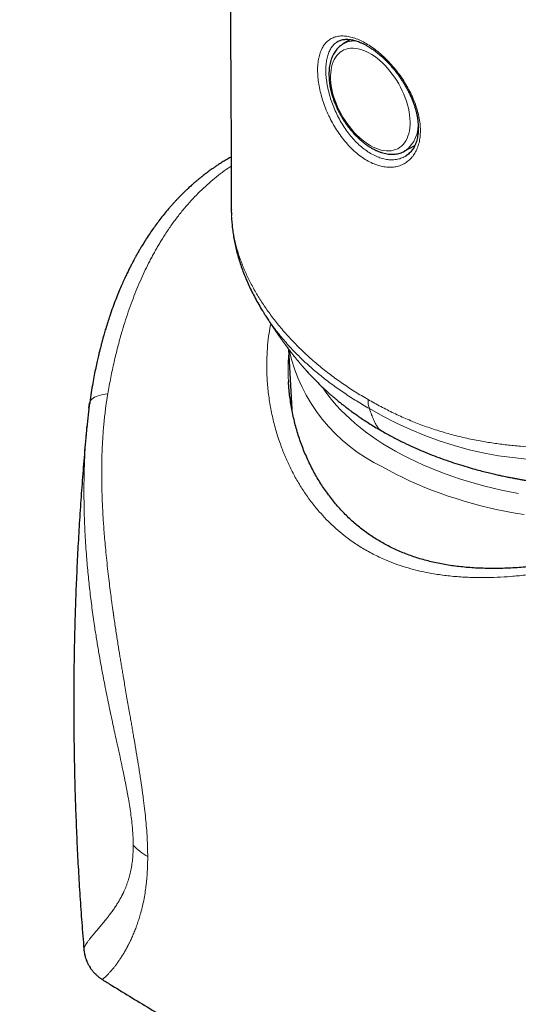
# Model space of a CAD drawing. Header units: millimetres. Extents: x 8 to 976, y 12 to 975.
# Tile 163 of 256: x 800 to 818, y 332 to 368. Entities that reach past the tile are written whole.
import ezdxf

# ---------------------------------------------------------------- set-up
doc = ezdxf.new("R2010")
doc.units = ezdxf.units.MM

msp = doc.modelspace()

# ---------------------------------------------------------------- linework, layer by layer
at = {"color": 7, "linetype": 'Continuous', "lineweight": 30}
for p, q in [((811.98, 367.055), (811.713, 366.897)), ((813.94, 363.039), (814.301, 363.242)), ((813.944, 363.041), (813.94, 363.039)), ((813.953, 362.848), (813.959, 362.852)), ((807.685, 360.927), (807.685, 360.918)), ((808.873, 357.177), (808.87, 357.181)), ((809.749, 355.898), (809.865, 353.728)), ((809.744, 354.734), (809.744, 354.723)), ((802.552, 353.772), (802.572, 353.934)), ((802.572, 353.934), (802.578, 353.972)), ((802.474, 353.071), (802.478, 353.11)), ((803.036, 333.176), (803.036, 333.176))]:
    msp.add_line(p, q, dxfattribs=at)
at = {"color": 252, "linetype": 'Continuous', "lineweight": 0, "flags": 128}
for points in [[(812.694, 363.236), (812.792, 363.183), (812.891, 363.138), (812.988, 363.101), (813.084, 363.073), (813.179, 363.053), (813.271, 363.043), (813.36, 363.041), (813.446, 363.048), (813.528, 363.063), (813.607, 363.088), (813.681, 363.121), (813.75, 363.162), (813.814, 363.212), (813.873, 363.27), (813.927, 363.335), (813.974, 363.408), (814.016, 363.488), (814.051, 363.574), (814.079, 363.667), (814.101, 363.766), (814.117, 363.87), (814.125, 363.979), (814.127, 364.092), (814.122, 364.209), (814.11, 364.33), (814.091, 364.453), (814.066, 364.578), (814.034, 364.704), (813.996, 364.832), (813.951, 364.96), (813.901, 365.087), (813.844, 365.213), (813.783, 365.338), (813.716, 365.461), (813.644, 365.581), (813.568, 365.698), (813.487, 365.811), (813.403, 365.92), (813.316, 366.023), (813.225, 366.122), (813.132, 366.214), (813.037, 366.3), (812.94, 366.38), (812.842, 366.452), (812.743, 366.517), (812.644, 366.574), (812.545, 366.623), (812.447, 366.664), (812.35, 366.696), (812.255, 366.72), (812.162, 366.735), (812.072, 366.742), (811.984, 366.739), (811.9, 366.728), (811.819, 366.708), (811.743, 366.679), (811.671, 366.642), (811.604, 366.596), (811.543, 366.542), (811.486, 366.481), (811.436, 366.412), (811.391, 366.335), (811.353, 366.252), (811.321, 366.162), (811.296, 366.066), (811.277, 365.965), (811.265, 365.858), (811.26, 365.747), (811.262, 365.632), (811.27, 365.513), (811.286, 365.391), (811.308, 365.267), (811.336, 365.141), (811.372, 365.014), (811.413, 364.887), (811.46, 364.759), (811.514, 364.632), (811.573, 364.506), (811.637, 364.382), (811.706, 364.26), (811.781, 364.142), (811.859, 364.027), (811.941, 363.916), (812.027, 363.81), (812.117, 363.709), (812.208, 363.613), (812.303, 363.524), (812.399, 363.441), (812.496, 363.365), (812.595, 363.297), (812.694, 363.236)], [(810.968, 354.524), (811.067, 354.379), (811.195, 354.207), (811.332, 354.037), (811.478, 353.869), (811.632, 353.703), (811.794, 353.541), (811.964, 353.381), (812.143, 353.224), (812.329, 353.07), (812.523, 352.919), (812.725, 352.772), (812.934, 352.628), (813.15, 352.488), (813.373, 352.351), (813.603, 352.219), (813.839, 352.09), (814.082, 351.965), (814.332, 351.844), (814.587, 351.728), (814.848, 351.616), (815.114, 351.509), (815.386, 351.406), (815.663, 351.307), (815.945, 351.213), (816.231, 351.125), (816.522, 351.041), (816.817, 350.962), (817.116, 350.887), (817.418, 350.818), (817.724, 350.755), (818.033, 350.696)], [(802.578, 353.972), (802.579, 353.977), (802.596, 354.019), (802.622, 354.059), (802.658, 354.097), (802.703, 354.132), (802.756, 354.165), (802.818, 354.194), (802.887, 354.22), (802.964, 354.242), (803.047, 354.261), (803.136, 354.276), (803.23, 354.286)], [(818.337, 351.937), (817.82, 351.988), (817.313, 352.058), (816.815, 352.147), (816.257, 352.272), (815.712, 352.421), (815.178, 352.591), (814.659, 352.782), (814.139, 352.999), (813.633, 353.235), (813.14, 353.487), (812.66, 353.754), (812.66, 353.754), (812.66, 353.754)], [(818.239, 349.934), (817.921, 349.988), (817.605, 350.047), (817.292, 350.112), (816.983, 350.181), (816.677, 350.256), (816.375, 350.336), (816.077, 350.42), (815.783, 350.51), (815.494, 350.604), (815.21, 350.703), (814.93, 350.807), (814.656, 350.915), (814.388, 351.027), (814.125, 351.145), (813.868, 351.266), (813.617, 351.391), (813.372, 351.521), (813.134, 351.655)]]:
    msp.add_lwpolyline(points, dxfattribs=at)
at = {"color": 252, "linetype": 'Continuous', "lineweight": 0}
for centre, radius, start, end in [((812.126, 366.17), 0.836, 84.9613, 119.5494), ((813.271, 363.971), 1.148, 305.9191, 8.1345), ((815.772, 357.217), 6.156, 192.6168, 244.6274), ((813.63, 354.07), 1.02, 179.2782, 198.0153), ((805.758, 339.515), 2.197, 222.7934, 240.2775)]:
    msp.add_arc(centre, radius, start, end, dxfattribs=at)
at = {"color": 7, "linetype": 'Continuous', "lineweight": 30}
for points, knots in [([(800.054, 458.838), (800.082, 458.703), (800.141, 458.423), (800.227, 458.006), (800.306, 457.62), (800.376, 457.28), (800.436, 456.983), (800.494, 456.694), (800.552, 456.405), (800.617, 456.075), (800.691, 455.702), (800.773, 455.281), (800.862, 454.823), (800.958, 454.324), (801.06, 453.784), (801.166, 453.222), (801.274, 452.637), (801.385, 452.031), (801.496, 451.414), (801.608, 450.788), (801.72, 450.154), (801.833, 449.499), (801.948, 448.825), (802.068, 448.115), (802.192, 447.369), (802.32, 446.586), (802.449, 445.779), (802.579, 444.95), (802.711, 444.096), (802.842, 443.237), (802.971, 442.371), (803.098, 441.501), (803.225, 440.61), (803.353, 439.697), (803.482, 438.763), (803.61, 437.806), (803.739, 436.829), (803.867, 435.829), (803.995, 434.807), (804.123, 433.77), (804.248, 432.717), (804.373, 431.652), (804.495, 430.573), (804.637, 429.293), (804.796, 427.807), (804.97, 426.11), (805.14, 424.39), (805.304, 422.645), (805.463, 420.877), (805.626, 418.977), (805.792, 416.94), (805.959, 414.764), (806.118, 412.555), (806.264, 410.394), (806.398, 408.283), (806.521, 406.226), (806.637, 404.143), (806.747, 402.033), (806.85, 399.896), (806.948, 397.733), (807.039, 395.544), (807.128, 393.222), (807.213, 390.763), (807.294, 388.165), (807.367, 385.534), (807.432, 382.868), (807.489, 380.169), (807.538, 377.437), (807.579, 374.75), (807.611, 372.111), (807.637, 369.52), (807.657, 366.903), (807.672, 364.259), (807.679, 362.261), (807.681, 361.144), (807.681, 360.918)], [0, 0, 0, 0, 0.004554, 0.009415, 0.014008, 0.017489, 0.020799, 0.023951, 0.027145, 0.030444, 0.034925, 0.039587, 0.04443, 0.050154, 0.056112, 0.062305, 0.068732, 0.075394, 0.082291, 0.089008, 0.095935, 0.10307, 0.110414, 0.117968, 0.126207, 0.134682, 0.143393, 0.152339, 0.16152, 0.170938, 0.180033, 0.189338, 0.198853, 0.208578, 0.218514, 0.228659, 0.239014, 0.24958, 0.260356, 0.271343, 0.282338, 0.293528, 0.304826, 0.316208, 0.333633, 0.351253, 0.369068, 0.387077, 0.405282, 0.423681, 0.445615, 0.467818, 0.490291, 0.513032, 0.533562, 0.554306, 0.575261, 0.596428, 0.617806, 0.639393, 0.66119, 0.683194, 0.708596, 0.734266, 0.760203, 0.786405, 0.812869, 0.839594, 0.866577, 0.891536, 0.916707, 0.942087, 0.967676, 0.99347, 1, 1, 1, 1]), ([(811.526, 366.986), (811.53, 366.988), (811.553, 367.003), (811.6, 367.023), (811.666, 367.045), (811.736, 367.059), (811.809, 367.066), (811.886, 367.065), (811.965, 367.058), (812.047, 367.045), (812.131, 367.024), (812.218, 366.997), (812.308, 366.963), (812.401, 366.922), (812.496, 366.875), (812.593, 366.821), (812.692, 366.76), (812.791, 366.692), (812.892, 366.619), (812.992, 366.539), (813.091, 366.454), (813.19, 366.364), (813.287, 366.269), (813.381, 366.169), (813.473, 366.066), (813.563, 365.959), (813.65, 365.848), (813.735, 365.733), (813.816, 365.614), (813.894, 365.492), (813.968, 365.369), (814.038, 365.243), (814.102, 365.116), (814.161, 364.989), (814.215, 364.862), (814.262, 364.736), (814.304, 364.611), (814.339, 364.489), (814.368, 364.368), (814.391, 364.248), (814.407, 364.13), (814.418, 364.013), (814.423, 363.898), (814.422, 363.787), (814.414, 363.679), (814.401, 363.576), (814.382, 363.477), (814.357, 363.385), (814.327, 363.298), (814.292, 363.218), (814.251, 363.144), (814.206, 363.076), (814.155, 363.012), (814.098, 362.954), (814.036, 362.903), (813.989, 362.869), (813.961, 362.854), (813.958, 362.852)], [0, 0, 0, 0, 0.00482, 0.026011, 0.047011, 0.06745, 0.087244, 0.106469, 0.125248, 0.143695, 0.161857, 0.179803, 0.197816, 0.215943, 0.234187, 0.252542, 0.270992, 0.289516, 0.308088, 0.326686, 0.345277, 0.363839, 0.382356, 0.400809, 0.419136, 0.437434, 0.45587, 0.474427, 0.493086, 0.51182, 0.530599, 0.549387, 0.56814, 0.586822, 0.605402, 0.623852, 0.64215, 0.660261, 0.678144, 0.696276, 0.714582, 0.733034, 0.7516, 0.77024, 0.788916, 0.807584, 0.826206, 0.844761, 0.863241, 0.881655, 0.900036, 0.918539, 0.937604, 0.957042, 0.976826, 0.996897, 1, 1, 1, 1]), ([(811.715, 366.897), (811.706, 366.892), (811.672, 366.873), (811.617, 366.833), (811.551, 366.776), (811.49, 366.712), (811.435, 366.642), (811.385, 366.565), (811.34, 366.482), (811.302, 366.393), (811.269, 366.298), (811.242, 366.198), (811.222, 366.093), (811.209, 365.984), (811.202, 365.871), (811.201, 365.754), (811.207, 365.634), (811.219, 365.512), (811.237, 365.388), (811.262, 365.263), (811.293, 365.137), (811.329, 365.01), (811.371, 364.883), (811.419, 364.757), (811.472, 364.632), (811.53, 364.508), (811.593, 364.385), (811.66, 364.265), (811.732, 364.148), (811.808, 364.033), (811.888, 363.922), (811.971, 363.815), (812.058, 363.712), (812.148, 363.614), (812.24, 363.521), (812.335, 363.434), (812.432, 363.352), (812.531, 363.276), (812.632, 363.206), (812.7, 363.165), (812.735, 363.144)], [0, 0, 0, 0, 0.008678, 0.03375, 0.058831, 0.084013, 0.109379, 0.134994, 0.160897, 0.187098, 0.213583, 0.240317, 0.267248, 0.294323, 0.321492, 0.34871, 0.375943, 0.403165, 0.430362, 0.457528, 0.48466, 0.511759, 0.538828, 0.56587, 0.59289, 0.619894, 0.646887, 0.673874, 0.700861, 0.727854, 0.754857, 0.781876, 0.808916, 0.835986, 0.863088, 0.890228, 0.917411, 0.944639, 0.971913, 1, 1, 1, 1]), ([(812.735, 363.144), (812.753, 363.134), (812.805, 363.105), (812.891, 363.061), (812.994, 363.018), (813.097, 362.982), (813.198, 362.954), (813.299, 362.934), (813.398, 362.923), (813.495, 362.921), (813.589, 362.927), (813.679, 362.941), (813.766, 362.963), (813.849, 362.993), (813.909, 363.02), (813.939, 363.039), (813.945, 363.042)], [0, 0, 0, 0, 0.042849, 0.123501, 0.2042, 0.284795, 0.365151, 0.445105, 0.524481, 0.603101, 0.680834, 0.757615, 0.833466, 0.9085, 0.982913, 1, 1, 1, 1]), ([(807.676, 362.823), (807.657, 362.812), (807.585, 362.773), (807.467, 362.703), (807.325, 362.615), (807.198, 362.534), (807.09, 362.461), (806.999, 362.399), (806.925, 362.346), (806.866, 362.303), (806.821, 362.27), (806.779, 362.238), (806.728, 362.2), (806.661, 362.148), (806.586, 362.088), (806.504, 362.022), (806.421, 361.953), (806.336, 361.881), (806.258, 361.812), (806.188, 361.749), (806.13, 361.695), (806.078, 361.647), (806.033, 361.604), (805.995, 361.567), (805.962, 361.534), (805.926, 361.499), (805.88, 361.453), (805.82, 361.392), (805.749, 361.319), (805.674, 361.239), (805.6, 361.158), (805.53, 361.08), (805.428, 360.964), (805.299, 360.81), (805.147, 360.62), (805.007, 360.436), (804.878, 360.258), (804.748, 360.07), (804.621, 359.878), (804.497, 359.681), (804.394, 359.51), (804.311, 359.365), (804.246, 359.25), (804.192, 359.152), (804.143, 359.06), (804.088, 358.955), (804.025, 358.833), (803.955, 358.692), (803.88, 358.535), (803.797, 358.357), (803.709, 358.158), (803.614, 357.933), (803.512, 357.678), (803.405, 357.393), (803.31, 357.121), (803.225, 356.865), (803.168, 356.682), (803.126, 356.54), (803.099, 356.448), (803.075, 356.366), (803.057, 356.301), (803.044, 356.254), (803.034, 356.22), (803.026, 356.188), (803.016, 356.151), (803.003, 356.104), (802.985, 356.035), (802.96, 355.938), (802.927, 355.809), (802.888, 355.647), (802.843, 355.452), (802.793, 355.219), (802.739, 354.954), (802.685, 354.657), (802.629, 354.327), (802.596, 354.094), (802.578, 353.972)], [0, 0, 0, 0, 0.006511, 0.024974, 0.04181, 0.057003, 0.070478, 0.081216, 0.090394, 0.098022, 0.102933, 0.10727, 0.113915, 0.122303, 0.132449, 0.142963, 0.153775, 0.164888, 0.176302, 0.184958, 0.192885, 0.199913, 0.206044, 0.211278, 0.215615, 0.22004, 0.226286, 0.234818, 0.245372, 0.256472, 0.267153, 0.277417, 0.287262, 0.312023, 0.335113, 0.357266, 0.378457, 0.398667, 0.423579, 0.446178, 0.466325, 0.481128, 0.493964, 0.503686, 0.512667, 0.523787, 0.537054, 0.551536, 0.567934, 0.586246, 0.606468, 0.628659, 0.654335, 0.682195, 0.712258, 0.733309, 0.755326, 0.764242, 0.773276, 0.78119, 0.787344, 0.791612, 0.79428, 0.796949, 0.800472, 0.804848, 0.810077, 0.820021, 0.832078, 0.84625, 0.864931, 0.886363, 0.910561, 0.937548, 0.967349, 1, 1, 1, 1]), ([(807.683, 360.922), (807.683, 360.913), (807.682, 360.845), (807.685, 360.778), (807.687, 360.72)], [0, 0, 0, 0, 0.1380469, 1, 1, 1, 1]), ([(807.689, 360.66), (807.693, 360.591), (807.702, 360.447), (807.724, 360.228), (807.756, 360.003), (807.796, 359.777), (807.844, 359.55), (807.901, 359.323), (807.967, 359.096), (808.041, 358.871), (808.122, 358.648), (808.212, 358.423), (808.313, 358.195), (808.423, 357.964), (808.543, 357.733), (808.672, 357.503), (808.781, 357.318), (808.85, 357.211), (808.87, 357.18)], [0, 0, 0, 0, 0.05647, 0.11754, 0.179247, 0.241542, 0.304363, 0.367638, 0.43128, 0.495196, 0.558545, 0.622972, 0.690562, 0.75902, 0.828463, 0.898983, 0.970669, 1, 1, 1, 1]), ([(813.08, 352.963), (813.202, 352.895), (813.44, 352.76), (813.803, 352.574), (814.157, 352.405), (814.502, 352.252), (814.836, 352.114), (815.175, 351.984), (815.516, 351.863), (815.855, 351.751), (816.171, 351.654), (816.456, 351.573), (816.708, 351.505), (816.928, 351.45), (817.126, 351.403), (817.3, 351.363), (817.444, 351.332), (817.559, 351.308), (817.649, 351.29), (817.728, 351.274), (817.796, 351.261), (817.855, 351.25), (817.904, 351.24), (817.958, 351.23), (818.026, 351.218), (818.122, 351.201), (818.247, 351.18), (818.404, 351.154), (818.587, 351.126), (818.847, 351.089), (819.181, 351.047), (819.588, 351.005), (820.015, 350.97), (820.446, 350.944), (820.879, 350.928), (821.313, 350.921), (821.761, 350.924), (822.222, 350.938), (822.689, 350.963), (823.146, 350.998), (823.582, 351.042), (823.992, 351.093), (824.376, 351.148), (824.736, 351.208), (825.071, 351.269), (825.379, 351.332), (825.661, 351.394), (825.903, 351.452), (826.119, 351.506), (826.324, 351.56), (826.543, 351.621), (826.777, 351.689), (826.988, 351.754), (827.173, 351.814), (827.321, 351.864), (827.456, 351.91), (827.57, 351.951), (827.664, 351.985), (827.739, 352.013), (827.807, 352.038), (827.881, 352.066), (827.973, 352.102), (828.083, 352.146), (828.25, 352.214), (828.468, 352.306), (828.727, 352.422), (828.984, 352.543), (829.236, 352.669), (829.487, 352.801), (829.728, 352.934), (829.952, 353.065), (830.149, 353.185), (830.326, 353.299), (830.497, 353.412), (830.647, 353.514), (830.778, 353.608), (830.89, 353.69), (831.006, 353.776), (831.122, 353.867), (831.237, 353.958), (831.348, 354.049), (831.45, 354.135), (831.531, 354.205), (831.592, 354.259), (831.644, 354.305), (831.704, 354.36), (831.779, 354.429), (831.869, 354.514), (831.962, 354.604), (832.052, 354.694), (832.137, 354.782), (832.224, 354.872), (832.31, 354.965), (832.393, 355.058), (832.475, 355.15), (832.546, 355.233), (832.611, 355.31), (832.67, 355.381), (832.732, 355.458), (832.795, 355.537), (832.856, 355.614), (832.913, 355.688), (832.969, 355.764), (833.034, 355.85), (833.106, 355.951), (833.179, 356.053), (833.247, 356.151), (833.323, 356.264), (833.415, 356.402), (833.526, 356.575), (833.641, 356.759), (833.741, 356.925), (833.821, 357.061), (833.881, 357.164), (833.938, 357.263), (834, 357.371), (834.063, 357.483), (834.124, 357.595), (834.177, 357.69), (834.222, 357.773), (834.265, 357.852), (834.312, 357.941), (834.365, 358.04), (834.41, 358.124), (834.443, 358.187), (834.47, 358.237), (834.501, 358.295), (834.536, 358.362), (834.57, 358.426), (834.598, 358.481), (834.622, 358.525), (834.648, 358.576), (834.681, 358.637), (834.706, 358.684), (834.719, 358.709)], [0, 0, 0, 0, 0.018627, 0.036376, 0.053246, 0.069238, 0.084355, 0.098599, 0.114264, 0.128716, 0.141957, 0.153989, 0.163884, 0.172787, 0.180702, 0.187629, 0.193572, 0.197773, 0.201292, 0.204129, 0.207042, 0.209263, 0.210939, 0.212842, 0.215499, 0.21891, 0.223897, 0.229927, 0.237001, 0.244896, 0.259538, 0.274801, 0.290684, 0.307183, 0.322649, 0.338621, 0.3551, 0.372086, 0.389579, 0.406737, 0.423014, 0.4384, 0.452897, 0.466746, 0.479678, 0.491693, 0.502791, 0.512975, 0.5206, 0.528842, 0.537774, 0.547397, 0.557711, 0.564164, 0.57069, 0.576467, 0.581389, 0.585455, 0.588665, 0.591151, 0.594315, 0.59832, 0.603166, 0.608854, 0.620535, 0.632418, 0.64435, 0.656331, 0.668361, 0.680855, 0.692218, 0.702401, 0.711412, 0.720252, 0.729632, 0.735489, 0.741654, 0.748126, 0.754749, 0.761325, 0.767853, 0.774104, 0.779418, 0.782299, 0.785056, 0.788674, 0.793244, 0.79872, 0.805368, 0.810679, 0.815688, 0.821569, 0.827357, 0.832509, 0.83765, 0.843115, 0.846742, 0.85029, 0.854519, 0.859278, 0.863313, 0.866628, 0.87018, 0.874566, 0.879605, 0.884911, 0.889469, 0.893533, 0.900769, 0.908507, 0.91673, 0.925115, 0.929941, 0.934236, 0.938268, 0.942516, 0.947998, 0.952494, 0.956585, 0.960052, 0.962915, 0.966646, 0.971385, 0.975411, 0.977427, 0.979377, 0.981877, 0.984925, 0.987992, 0.990154, 0.991961, 0.993731, 0.996731, 1, 1, 1, 1]), ([(808.872, 357.176), (808.88, 357.163), (808.9, 357.132), (808.933, 357.08), (808.975, 357.015), (809.023, 356.94), (809.076, 356.859), (809.13, 356.777), (809.189, 356.687), (809.256, 356.587), (809.331, 356.477), (809.403, 356.374), (809.468, 356.282), (809.528, 356.197), (809.592, 356.109), (809.663, 356.013), (809.74, 355.91), (809.817, 355.808), (809.89, 355.715), (809.958, 355.63), (810.025, 355.546), (810.097, 355.459), (810.173, 355.368), (810.251, 355.278), (810.324, 355.194), (810.389, 355.122), (810.442, 355.063), (810.493, 355.008), (810.55, 354.947), (810.624, 354.868), (810.712, 354.778), (810.822, 354.668), (810.943, 354.55), (811.069, 354.433), (811.177, 354.334), (811.271, 354.25), (811.365, 354.169), (811.446, 354.1), (811.518, 354.041), (811.576, 353.993), (811.632, 353.948), (811.684, 353.907), (811.733, 353.868), (811.786, 353.827), (811.847, 353.78), (811.926, 353.721), (812.026, 353.647), (812.149, 353.558), (812.292, 353.458), (812.457, 353.348), (812.643, 353.227), (812.852, 353.097), (813.002, 353.009), (813.08, 352.963)], [0, 0, 0, 0, 0.006668, 0.01689, 0.027832, 0.04093, 0.055956, 0.070337, 0.083973, 0.102905, 0.122934, 0.142396, 0.157776, 0.172818, 0.188627, 0.206088, 0.226549, 0.246413, 0.264548, 0.281266, 0.297686, 0.316017, 0.33534, 0.355314, 0.374761, 0.390679, 0.403537, 0.414675, 0.428407, 0.447112, 0.470629, 0.494475, 0.528355, 0.558108, 0.582464, 0.604921, 0.625554, 0.648061, 0.662156, 0.675944, 0.688829, 0.700812, 0.711895, 0.72278, 0.736481, 0.753341, 0.776462, 0.803674, 0.834953, 0.870267, 0.909579, 0.952842, 1, 1, 1, 1]), ([(832.989, 352.671), (832.986, 352.669), (832.974, 352.662), (832.943, 352.647), (832.898, 352.625), (832.843, 352.599), (832.779, 352.569), (832.707, 352.536), (832.627, 352.5), (832.539, 352.461), (832.444, 352.42), (832.341, 352.375), (832.231, 352.328), (832.114, 352.278), (831.99, 352.225), (831.859, 352.17), (831.722, 352.113), (831.579, 352.053), (831.43, 351.992), (831.276, 351.928), (831.117, 351.863), (830.952, 351.796), (830.784, 351.727), (830.61, 351.657), (830.43, 351.584), (830.245, 351.51), (830.053, 351.434), (829.856, 351.355), (829.655, 351.276), (829.449, 351.195), (829.24, 351.113), (829.026, 351.03), (828.808, 350.946), (828.584, 350.86), (828.357, 350.773), (828.125, 350.686), (827.889, 350.597), (827.647, 350.507), (827.402, 350.417), (827.153, 350.326), (826.9, 350.234), (826.642, 350.141), (826.379, 350.049), (826.113, 349.955), (825.845, 349.863), (825.573, 349.77), (825.299, 349.678), (825.019, 349.586), (824.736, 349.494), (824.45, 349.402), (824.16, 349.312), (823.867, 349.222), (823.57, 349.133), (823.271, 349.045), (822.97, 348.96), (822.667, 348.876), (822.362, 348.794), (822.056, 348.715), (821.749, 348.639), (821.44, 348.565), (821.13, 348.494), (820.819, 348.427), (820.507, 348.364), (820.195, 348.304), (819.883, 348.249), (819.573, 348.198), (819.264, 348.153), (818.959, 348.113), (818.656, 348.078), (818.355, 348.049), (818.057, 348.025), (817.762, 348.008), (817.471, 347.997), (817.184, 347.992), (816.902, 347.994), (816.624, 348.002), (816.352, 348.017), (816.086, 348.039), (815.825, 348.067), (815.569, 348.102), (815.318, 348.144), (815.073, 348.193), (814.833, 348.248), (814.597, 348.31), (814.367, 348.379), (814.143, 348.455), (813.923, 348.538), (813.706, 348.629), (813.495, 348.725), (813.29, 348.829), (813.091, 348.938), (812.898, 349.054), (812.708, 349.177), (812.523, 349.308), (812.342, 349.446), (812.167, 349.59), (811.995, 349.742), (811.829, 349.901), (811.668, 350.066), (811.513, 350.239), (811.362, 350.418), (811.216, 350.605), (811.075, 350.798), (810.941, 350.997), (810.813, 351.202), (810.691, 351.413), (810.575, 351.631), (810.465, 351.855), (810.362, 352.084), (810.266, 352.318), (810.177, 352.557), (810.095, 352.8), (810.022, 353.047), (809.956, 353.295), (809.899, 353.546), (809.85, 353.798), (809.809, 354.05), (809.777, 354.302), (809.756, 354.527), (809.748, 354.667), (809.745, 354.723)], [0, 0, 0, 0, 0.00244, 0.01035, 0.018627, 0.027173, 0.035902, 0.044739, 0.053627, 0.062515, 0.071375, 0.080232, 0.089079, 0.097912, 0.106714, 0.115472, 0.124174, 0.132812, 0.141376, 0.149861, 0.158262, 0.166573, 0.174793, 0.18292, 0.191034, 0.199181, 0.207326, 0.215452, 0.223547, 0.231598, 0.239593, 0.247512, 0.255488, 0.263451, 0.27141, 0.279375, 0.287356, 0.295362, 0.303408, 0.311422, 0.319484, 0.327617, 0.335801, 0.344011, 0.352224, 0.360414, 0.368654, 0.377014, 0.385416, 0.393869, 0.402385, 0.410974, 0.419627, 0.428336, 0.437093, 0.445888, 0.454725, 0.463604, 0.472526, 0.481492, 0.490502, 0.499554, 0.508648, 0.517782, 0.526953, 0.536137, 0.545254, 0.554342, 0.563403, 0.572444, 0.581472, 0.590494, 0.599419, 0.60831, 0.617139, 0.625892, 0.634555, 0.643118, 0.651633, 0.660064, 0.668426, 0.676732, 0.684995, 0.693225, 0.701432, 0.709468, 0.717622, 0.725777, 0.733898, 0.741959, 0.749937, 0.757879, 0.765932, 0.774001, 0.782096, 0.790229, 0.798408, 0.806642, 0.814911, 0.823209, 0.831609, 0.840095, 0.848649, 0.857249, 0.865889, 0.874605, 0.883437, 0.892358, 0.901364, 0.910447, 0.919597, 0.928804, 0.938056, 0.947339, 0.95664, 0.965942, 0.975229, 0.984495, 0.993776, 1, 1, 1, 1]), ([(802.578, 353.972), (802.558, 353.824), (802.518, 353.526), (802.488, 353.225), (802.473, 353.075)], [0, 0, 0, 0, 0.500937, 1, 1, 1, 1]), ([(802.473, 353.072), (802.465, 352.988), (802.426, 352.59), (802.365, 351.875), (802.29, 350.927), (802.224, 349.977), (802.167, 349.027), (802.118, 348.076), (802.077, 347.124), (802.045, 346.172), (802.022, 345.219), (802.007, 344.266), (802.001, 343.313), (802.003, 342.36), (802.014, 341.408), (802.033, 340.455), (802.061, 339.503), (802.097, 338.552), (802.142, 337.602), (802.195, 336.652), (802.257, 335.704), (802.315, 334.912), (802.355, 334.438), (802.369, 334.278)], [0, 0, 0, 0, 0.013334, 0.063918, 0.114512, 0.165113, 0.21572, 0.266332, 0.316946, 0.367562, 0.418177, 0.468791, 0.519401, 0.570007, 0.620606, 0.671197, 0.721778, 0.772348, 0.822905, 0.873448, 0.923974, 0.974484, 1, 1, 1, 1]), ([(802.367, 334.278), (802.373, 334.226), (802.384, 334.131), (802.415, 333.998), (802.45, 333.891), (802.482, 333.814), (802.506, 333.761), (802.524, 333.725), (802.55, 333.677), (802.58, 333.627), (802.611, 333.58), (802.632, 333.55), (802.656, 333.517), (802.677, 333.492), (802.701, 333.463), (802.73, 333.431), (802.762, 333.398), (802.798, 333.362), (802.836, 333.327), (802.875, 333.293), (802.915, 333.26), (802.956, 333.23), (802.997, 333.2), (803.022, 333.184), (803.036, 333.176)], [0, 0, 0, 0, 0.1231712, 0.2266478, 0.3100047, 0.3731676, 0.4042556, 0.4279679, 0.449438, 0.5054298, 0.530327, 0.5544509, 0.5789669, 0.6232484, 0.6658179, 0.7033732, 0.7425176, 0.7764844, 0.8072769, 0.8375334, 0.8700134, 0.9069822, 0.9499851, 1, 1, 1, 1]), ([(803.036, 333.176), (803.151, 333.105), (803.749, 332.737), (804.833, 332.078), (806.29, 331.201), (807.751, 330.331), (809.217, 329.468), (810.687, 328.613), (812.161, 327.765), (813.64, 326.925), (815.122, 326.092), (816.609, 325.267), (818.099, 324.449), (819.582, 323.645), (820.569, 323.117), (821.057, 322.857)], [0, 0, 0, 0, 0.019538, 0.10141, 0.183285, 0.26516, 0.347034, 0.428908, 0.510779, 0.592647, 0.674511, 0.756369, 0.838221, 0.920066, 1, 1, 1, 1])]:
    msp.add_open_spline(points, degree=3, knots=knots, dxfattribs=at)
at = {"color": 252, "linetype": 'Continuous', "lineweight": 0}
for points, knots in [([(812.777, 362.594), (812.705, 362.629), (812.564, 362.698), (812.355, 362.837), (812.153, 362.997), (811.958, 363.183), (811.773, 363.39), (811.599, 363.615), (811.438, 363.857), (811.292, 364.111), (811.163, 364.375), (811.051, 364.645), (810.959, 364.917), (810.886, 365.187), (810.833, 365.452), (810.801, 365.708), (810.79, 365.951), (810.799, 366.179), (810.83, 366.389), (810.881, 366.578), (810.952, 366.745), (811.043, 366.887), (811.152, 367.003), (811.28, 367.093), (811.425, 367.153), (811.585, 367.185), (811.759, 367.188), (811.944, 367.162), (812.137, 367.108), (812.339, 367.026), (812.545, 366.917), (812.753, 366.784), (812.961, 366.627), (813.166, 366.448), (813.366, 366.25), (813.556, 366.035), (813.736, 365.805), (813.903, 365.564), (814.053, 365.312), (814.185, 365.054), (814.296, 364.793), (814.385, 364.531), (814.45, 364.272), (814.49, 364.02), (814.503, 363.777), (814.491, 363.547), (814.453, 363.332), (814.391, 363.135), (814.304, 362.96), (814.196, 362.806), (814.066, 362.678), (813.918, 362.577), (813.753, 362.504), (813.574, 362.461), (813.383, 362.447), (813.185, 362.465), (812.982, 362.512), (812.845, 362.567), (812.777, 362.594)], [0, 0, 0, 0, 0.018547, 0.036421, 0.05435, 0.072224, 0.090081, 0.107994, 0.125851, 0.143718, 0.161642, 0.179508, 0.197358, 0.215265, 0.233114, 0.250877, 0.268698, 0.286461, 0.30418, 0.321956, 0.339676, 0.357491, 0.375364, 0.393181, 0.411126, 0.429129, 0.447074, 0.464884, 0.482693, 0.500531, 0.518426, 0.536265, 0.554101, 0.571994, 0.589831, 0.607663, 0.625552, 0.643385, 0.661261, 0.679194, 0.69707, 0.714932, 0.732852, 0.750713, 0.768479, 0.786303, 0.804068, 0.821798, 0.839585, 0.857316, 0.875145, 0.893031, 0.910861, 0.928795, 0.946785, 0.964719, 0.98236, 1, 1, 1, 1]), ([(811.525, 366.986), (811.488, 366.963), (811.411, 366.913), (811.315, 366.806), (811.232, 366.675), (811.168, 366.521), (811.122, 366.347), (811.095, 366.153), (811.086, 365.943), (811.097, 365.718), (811.126, 365.482), (811.174, 365.238), (811.241, 364.988), (811.325, 364.737), (811.426, 364.489), (811.544, 364.245), (811.676, 364.011), (811.823, 363.788), (811.982, 363.58), (812.151, 363.39), (812.329, 363.219), (812.514, 363.072), (812.706, 362.944), (812.836, 362.881), (812.902, 362.849)], [0, 0, 0, 0, 0.042416, 0.088032, 0.133503, 0.178823, 0.224286, 0.269605, 0.315064, 0.360669, 0.406128, 0.451752, 0.497523, 0.543148, 0.588708, 0.634413, 0.679973, 0.725406, 0.770983, 0.816415, 0.861846, 0.907422, 0.952853, 1, 1, 1, 1]), ([(812.902, 362.849), (812.964, 362.824), (813.09, 362.774), (813.276, 362.732), (813.458, 362.717), (813.633, 362.73), (813.799, 362.769), (813.898, 362.819), (813.947, 362.844)], [0, 0, 0, 0, 0.164725, 0.32945, 0.496956, 0.664999, 0.832507, 1, 1, 1, 1]), ([(807.677, 362.491), (807.615, 362.451), (807.458, 362.348), (807.214, 362.164), (806.943, 361.943), (806.679, 361.706), (806.421, 361.454), (806.172, 361.187), (805.925, 360.899), (805.681, 360.588), (805.44, 360.253), (805.256, 359.972), (805.123, 359.756), (805.035, 359.609), (804.95, 359.459), (804.865, 359.307), (804.782, 359.152), (804.674, 358.941), (804.541, 358.67), (804.389, 358.334), (804.243, 357.984), (804.102, 357.622), (803.967, 357.247), (803.843, 356.869), (803.715, 356.445), (803.585, 355.972), (803.454, 355.433), (803.334, 354.87), (803.265, 354.483), (803.23, 354.286)], [0, 0, 0, 0, 0.02505, 0.064284, 0.10382, 0.143682, 0.183891, 0.22447, 0.265442, 0.309419, 0.354062, 0.399395, 0.417398, 0.435513, 0.45374, 0.47208, 0.490536, 0.509107, 0.546483, 0.58452, 0.623229, 0.662617, 0.702692, 0.743463, 0.781672, 0.833989, 0.887808, 0.943142, 1, 1, 1, 1]), ([(807.685, 360.918), (807.685, 360.838), (807.685, 360.631), (807.719, 360.294), (807.784, 359.904), (807.881, 359.51), (808.01, 359.114), (808.165, 358.722), (808.35, 358.331), (808.562, 357.941), (808.802, 357.554), (809.063, 357.177), (809.357, 356.796), (809.684, 356.412), (810.046, 356.028), (810.427, 355.661), (810.829, 355.309), (811.251, 354.975), (811.691, 354.658), (812.143, 354.359), (812.455, 354.175), (812.61, 354.083)], [0, 0, 0, 0, 0.029588, 0.077079, 0.124532, 0.174108, 0.223755, 0.273412, 0.323004, 0.374547, 0.42614, 0.477744, 0.529301, 0.587417, 0.645581, 0.703751, 0.761875, 0.821381, 0.880926, 0.940481, 1, 1, 1, 1]), ([(812.61, 354.083), (812.763, 353.996), (813.07, 353.823), (813.543, 353.586), (814.025, 353.367), (814.522, 353.168), (815.034, 352.99), (815.561, 352.833), (816.1, 352.698), (816.623, 352.59), (817.127, 352.507), (817.611, 352.444), (818.104, 352.396), (818.612, 352.364), (819.136, 352.347), (819.675, 352.347), (820.223, 352.365), (820.757, 352.399), (821.277, 352.448), (821.78, 352.51), (822.29, 352.588), (822.805, 352.681), (823.324, 352.79), (823.831, 352.91), (824.325, 353.04), (824.806, 353.177), (825.285, 353.326), (825.759, 353.483), (826.228, 353.65), (826.711, 353.831), (827.206, 354.028), (827.71, 354.239), (828.201, 354.457), (828.684, 354.683), (829.157, 354.916), (829.622, 355.156), (830.075, 355.4), (830.526, 355.652), (830.976, 355.91), (831.423, 356.175), (831.855, 356.443), (832.275, 356.716), (832.678, 356.996), (833.064, 357.283), (833.425, 357.573), (833.739, 357.845), (834.007, 358.098), (834.234, 358.332), (834.44, 358.568), (834.62, 358.807), (834.774, 359.046), (834.886, 359.263), (834.964, 359.456), (835.016, 359.628), (835.05, 359.799), (835.067, 359.937), (835.065, 360.018), (835.064, 360.043)], [0, 0, 0, 0, 0.0208053, 0.0416223, 0.062436, 0.0832369, 0.1044905, 0.1257614, 0.14703, 0.1682805, 0.1861779, 0.2040902, 0.2219992, 0.2398922, 0.2584089, 0.2769518, 0.2954899, 0.3140003, 0.330555, 0.3471222, 0.3636758, 0.380719, 0.3977763, 0.4148197, 0.4310466, 0.447286, 0.4635148, 0.4801291, 0.4967539, 0.5133703, 0.5324255, 0.5514996, 0.570579, 0.5896416, 0.6091713, 0.6287113, 0.6482538, 0.6677866, 0.6886644, 0.7095528, 0.7304388, 0.7513137, 0.7726423, 0.7939913, 0.8153322, 0.8366493, 0.8539913, 0.8713427, 0.8886828, 0.9064423, 0.9242146, 0.9419705, 0.954988, 0.968012, 0.9810296, 0.99428, 1, 1, 1, 1]), ([(812.66, 353.754), (812.66, 353.754), (812.505, 353.844), (812.198, 354.027), (811.751, 354.316), (811.319, 354.619), (810.899, 354.942), (810.495, 355.285), (810.107, 355.648), (809.742, 356.03), (809.42, 356.406), (809.142, 356.774), (808.966, 357.023), (808.883, 357.161), (808.873, 357.177)], [0, 0, 0, 0, 0.000009, 0.10128, 0.202602, 0.303906, 0.405153, 0.508601, 0.612142, 0.715666, 0.819091, 0.90401, 0.989003, 1, 1, 1, 1]), ([(833.532, 352.674), (833.492, 352.658), (833.414, 352.624), (833.258, 352.56), (833.088, 352.49), (832.908, 352.417), (832.725, 352.343), (832.524, 352.262), (832.304, 352.173), (832.067, 352.078), (831.811, 351.975), (831.537, 351.865), (831.241, 351.746), (830.922, 351.618), (830.578, 351.481), (830.216, 351.338), (829.823, 351.182), (829.396, 351.014), (828.934, 350.834), (828.452, 350.649), (827.954, 350.459), (827.442, 350.267), (826.928, 350.077), (826.416, 349.891), (825.905, 349.709), (825.387, 349.529), (824.862, 349.351), (824.333, 349.176), (823.783, 349.001), (823.212, 348.826), (822.622, 348.654), (822.03, 348.49), (821.437, 348.337), (820.846, 348.196), (820.23, 348.062), (819.588, 347.939), (818.924, 347.832), (818.315, 347.755), (817.762, 347.704), (817.264, 347.674), (816.771, 347.662), (816.267, 347.669), (815.753, 347.699), (815.232, 347.757), (814.761, 347.837), (814.338, 347.932), (813.961, 348.036), (813.593, 348.159), (813.201, 348.314), (812.788, 348.509), (812.361, 348.75), (811.986, 349), (811.659, 349.252), (811.375, 349.499), (811.105, 349.761), (810.831, 350.059), (810.557, 350.397), (810.288, 350.777), (810.043, 351.174), (809.823, 351.584), (809.628, 352.007), (809.448, 352.463), (809.289, 352.953), (809.156, 353.476), (809.056, 354.006), (808.99, 354.539), (808.957, 355.07), (808.959, 355.57), (808.988, 356.036), (809.035, 356.443), (809.083, 356.7), (809.105, 356.815)], [0, 0, 0, 0, 0.017368, 0.034745, 0.05211, 0.06545, 0.078801, 0.092151, 0.105489, 0.118611, 0.131748, 0.144883, 0.158004, 0.171633, 0.18528, 0.198926, 0.212554, 0.227623, 0.242743, 0.257891, 0.273039, 0.288163, 0.303234, 0.317292, 0.331384, 0.345496, 0.359611, 0.37371, 0.387773, 0.403198, 0.418657, 0.434136, 0.449618, 0.465083, 0.480512, 0.498152, 0.515804, 0.533444, 0.547031, 0.56063, 0.574228, 0.587814, 0.602873, 0.617942, 0.632999, 0.644622, 0.656256, 0.66789, 0.679511, 0.694547, 0.709597, 0.724633, 0.736308, 0.747996, 0.759684, 0.77136, 0.785832, 0.800338, 0.814864, 0.829396, 0.843914, 0.858393, 0.875316, 0.892282, 0.90927, 0.92626, 0.943227, 0.960151, 0.9743, 0.988463, 1, 1, 1, 1]), ([(809.757, 355.753), (809.754, 355.726), (809.737, 355.56), (809.731, 355.226), (809.729, 354.912), (809.743, 354.74), (809.744, 354.734)], [0, 0, 0, 0, 0.080641, 0.4979418, 0.9802187, 1, 1, 1, 1]), ([(803.23, 354.286), (803.206, 354.134), (803.156, 353.823), (803.1, 353.341), (803.056, 352.838), (803.028, 352.344), (803.014, 351.901), (803.009, 351.509), (803.011, 351.14), (803.017, 350.843), (803.023, 350.624), (803.028, 350.487), (803.033, 350.365), (803.038, 350.257), (803.043, 350.164), (803.048, 350.067), (803.056, 349.919), (803.069, 349.714), (803.087, 349.444), (803.11, 349.149), (803.138, 348.822), (803.172, 348.464), (803.212, 348.089), (803.254, 347.721), (803.295, 347.378), (803.335, 347.065), (803.37, 346.809), (803.398, 346.606), (803.415, 346.485), (803.426, 346.41), (803.43, 346.377), (803.435, 346.345), (803.439, 346.313), (803.444, 346.283), (803.448, 346.252), (803.475, 346.069), (803.523, 345.742), (803.596, 345.276), (803.655, 344.907), (803.701, 344.629), (803.733, 344.435), (803.765, 344.242), (803.8, 344.037), (803.856, 343.707), (803.932, 343.264), (804.002, 342.865), (804.044, 342.62), (804.062, 342.52), (804.079, 342.42), (804.096, 342.322), (804.113, 342.225), (804.129, 342.129), (804.146, 342.034), (804.182, 341.819), (804.238, 341.491), (804.31, 341.055), (804.362, 340.726), (804.397, 340.497), (804.418, 340.363), (804.437, 340.232), (804.456, 340.102), (804.474, 339.975), (804.491, 339.849), (804.519, 339.639), (804.555, 339.349), (804.594, 338.985), (804.627, 338.629), (804.65, 338.278), (804.666, 337.934), (804.668, 337.716), (804.669, 337.608)], [0, 0, 0, 0, 0.028756, 0.058651, 0.089696, 0.12182, 0.149414, 0.170787, 0.193124, 0.216426, 0.224491, 0.232665, 0.24095, 0.24655, 0.252034, 0.257817, 0.2639, 0.278523, 0.294631, 0.312225, 0.331305, 0.35289, 0.375969, 0.39792, 0.418102, 0.436512, 0.453151, 0.463162, 0.472401, 0.474369, 0.476298, 0.478188, 0.48004, 0.481852, 0.483625, 0.48536, 0.513979, 0.541141, 0.566846, 0.578459, 0.58975, 0.600717, 0.612047, 0.625554, 0.658169, 0.689151, 0.695047, 0.700879, 0.70665, 0.712359, 0.718005, 0.72359, 0.729113, 0.734574, 0.761045, 0.786501, 0.810964, 0.818984, 0.826895, 0.834698, 0.842395, 0.849988, 0.857476, 0.864862, 0.887831, 0.910129, 0.931808, 0.954823, 0.977527, 1, 1, 1, 1]), ([(813.081, 352.964), (813.075, 352.967), (813.05, 352.98), (813.013, 353.015), (812.953, 353.086), (812.883, 353.199), (812.809, 353.357), (812.733, 353.545), (812.686, 353.68), (812.66, 353.754)], [0, 0, 0, 0, 0.021917, 0.103584, 0.185369, 0.352852, 0.55404, 0.755818, 1, 1, 1, 1]), ([(804.146, 338.023), (804.145, 338.077), (804.145, 338.185), (804.138, 338.354), (804.127, 338.528), (804.111, 338.709), (804.089, 338.924), (804.056, 339.179), (804.011, 339.476), (803.968, 339.726), (803.933, 339.919), (803.908, 340.052), (803.883, 340.184), (803.856, 340.32), (803.813, 340.532), (803.751, 340.827), (803.691, 341.11), (803.648, 341.308), (803.625, 341.414), (803.601, 341.521), (803.578, 341.629), (803.554, 341.739), (803.516, 341.91), (803.465, 342.147), (803.398, 342.452), (803.331, 342.769), (803.261, 343.098), (803.191, 343.439), (803.124, 343.778), (803.052, 344.15), (802.977, 344.553), (802.898, 345.001), (802.822, 345.46), (802.741, 345.985), (802.658, 346.571), (802.579, 347.215), (802.512, 347.861), (802.464, 348.427), (802.43, 348.913), (802.407, 349.31), (802.39, 349.704), (802.377, 350.11), (802.369, 350.595), (802.37, 351.151), (802.385, 351.754), (802.414, 352.334), (802.443, 352.771), (802.468, 353.013), (802.474, 353.071)], [0, 0, 0, 0, 0.012494, 0.025075, 0.037775, 0.050626, 0.063656, 0.082936, 0.102976, 0.123849, 0.132905, 0.141431, 0.150158, 0.159087, 0.168222, 0.191974, 0.217064, 0.22386, 0.23075, 0.237734, 0.244815, 0.25199, 0.259261, 0.278422, 0.298346, 0.319036, 0.340498, 0.362734, 0.385747, 0.40693, 0.435509, 0.464757, 0.494677, 0.525271, 0.567553, 0.609606, 0.651437, 0.694378, 0.720999, 0.747142, 0.772809, 0.798912, 0.827742, 0.869578, 0.910162, 0.949518, 0.987676, 1, 1, 1, 1]), ([(802.368, 334.278), (802.368, 334.279), (802.366, 334.283), (802.368, 334.295), (802.373, 334.316), (802.382, 334.341), (802.396, 334.369), (802.414, 334.402), (802.441, 334.447), (802.482, 334.507), (802.54, 334.587), (802.61, 334.677), (802.692, 334.778), (802.79, 334.895), (802.902, 335.026), (803.02, 335.167), (803.106, 335.271), (803.154, 335.331), (803.169, 335.349), (803.183, 335.367), (803.198, 335.386), (803.213, 335.404), (803.253, 335.455), (803.318, 335.54), (803.409, 335.664), (803.497, 335.792), (803.578, 335.917), (803.651, 336.041), (803.702, 336.132), (803.735, 336.195), (803.752, 336.227), (803.768, 336.259), (803.784, 336.291), (803.799, 336.324), (803.823, 336.376), (803.855, 336.45), (803.895, 336.547), (803.931, 336.646), (803.965, 336.747), (803.996, 336.85), (804.025, 336.955), (804.058, 337.097), (804.093, 337.281), (804.123, 337.515), (804.142, 337.761), (804.145, 337.936), (804.146, 338.023)], [0, 0, 0, 0, 0.001538, 0.02768, 0.054222, 0.081166, 0.108517, 0.136275, 0.164445, 0.211101, 0.258179, 0.30569, 0.353639, 0.403424, 0.457904, 0.510076, 0.55409, 0.559723, 0.565325, 0.570897, 0.576439, 0.581951, 0.587433, 0.621329, 0.653723, 0.684626, 0.714052, 0.738739, 0.762311, 0.768302, 0.774218, 0.780059, 0.785826, 0.791519, 0.797137, 0.812967, 0.828372, 0.843364, 0.857953, 0.872154, 0.885979, 0.899443, 0.925525, 0.950873, 0.975642, 1, 1, 1, 1]), ([(804.669, 337.608), (804.668, 337.548), (804.668, 337.427), (804.663, 337.251), (804.655, 337.079), (804.644, 336.91), (804.63, 336.745), (804.612, 336.584), (804.587, 336.387), (804.55, 336.157), (804.513, 335.969), (804.486, 335.849), (804.473, 335.793), (804.459, 335.737), (804.445, 335.682), (804.431, 335.627), (804.416, 335.573), (804.388, 335.474), (804.345, 335.332), (804.284, 335.152), (804.219, 334.976), (804.152, 334.812), (804.085, 334.66), (804.035, 334.554), (804.001, 334.485), (803.983, 334.449), (803.964, 334.413), (803.946, 334.378), (803.928, 334.343), (803.891, 334.274), (803.835, 334.175), (803.76, 334.05), (803.687, 333.936), (803.629, 333.849), (803.583, 333.786), (803.548, 333.737), (803.512, 333.689), (803.477, 333.644), (803.445, 333.604), (803.414, 333.564), (803.38, 333.525), (803.344, 333.483), (803.308, 333.442), (803.274, 333.404), (803.247, 333.375), (803.226, 333.354), (803.21, 333.337), (803.195, 333.322), (803.181, 333.308), (803.167, 333.294), (803.153, 333.281), (803.13, 333.261), (803.102, 333.235), (803.074, 333.21), (803.054, 333.193), (803.043, 333.183), (803.037, 333.178), (803.035, 333.176), (803.036, 333.176), (803.036, 333.176)], [0, 0, 0, 0, 0.015373, 0.030841, 0.046423, 0.062136, 0.077996, 0.09402, 0.110224, 0.13889, 0.168656, 0.175496, 0.182396, 0.189356, 0.196377, 0.203459, 0.210603, 0.21781, 0.243337, 0.270019, 0.297876, 0.326925, 0.353488, 0.380995, 0.388357, 0.395784, 0.403277, 0.410836, 0.418461, 0.426151, 0.45667, 0.488414, 0.521388, 0.551075, 0.566912, 0.583359, 0.600415, 0.618081, 0.634199, 0.648622, 0.667128, 0.68694, 0.70806, 0.729985, 0.749508, 0.760466, 0.771425, 0.782384, 0.793345, 0.804306, 0.815267, 0.82623, 0.861371, 0.894983, 0.927069, 0.95763, 0.97606, 0.993889, 1, 1, 1, 1])]:
    msp.add_open_spline(points, degree=3, knots=knots, dxfattribs=at)

doc.saveas('drawing.dxf')
